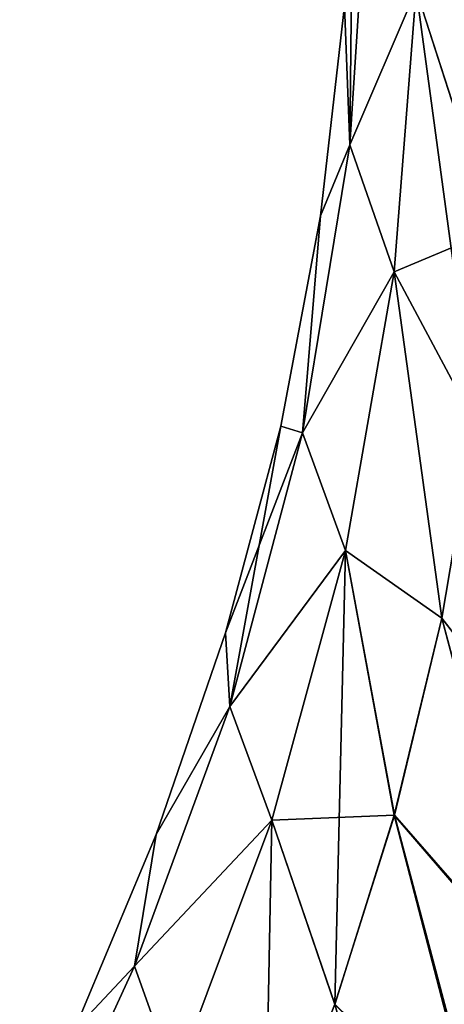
# Model space of a CAD drawing. Header units: metres. Extents: x 59 to 124, y -85 to 86.
# Tile 46 of 186: x 116.404 to 117.185, y 24.03 to 25.839. Entities that reach past the tile are written whole.
import ezdxf

# ---------------------------------------------------------------- set-up
doc = ezdxf.new("R2010")
doc.units = ezdxf.units.M
doc.layers.add('solid_21414500', color=7, linetype='CONTINUOUS')

msp = doc.modelspace()

# ---------------------------------------------------------------- linework, layer by layer
at = {"layer": 'solid_21414500'}
for points in [[(117.133209, 25.894033, 5.365966), (117.27552, 25.452133, 8.023981), (117.628296, 81.197777, 5.369483)], [(117.27552, 25.452133, -8.023981), (117.133209, 25.894035, -5.36596), (117.768806, 80.685555, -8.008526)], [(117.01165, 25.609396, -2.567527), (117.001694, 25.864407, 0), (117.018173, 26.248484, 0)], [(117.01165, 25.609396, -2.567527), (117.018173, 26.248484, 0), (117.046951, 26.160196, -2.684184)], [(117.001694, 25.864407, 0), (117.01165, 25.609396, 2.56753), (117.046951, 26.160194, 2.684188)], [(117.01165, 25.609396, -2.567527), (117.046951, 26.160196, -2.684184), (117.133209, 25.894035, -5.36596)], [(117.01165, 25.609396, 2.56753), (117.133209, 25.894033, 5.365966), (117.046951, 26.160194, 2.684188)], [(117.01165, 25.609396, -2.567527), (117.133209, 25.894035, -5.36596), (117.092644, 25.375534, -5.118577)], [(117.092644, 25.375532, 5.118584), (117.133209, 25.894033, 5.365966), (117.01165, 25.609396, 2.56753)], [(117.092644, 25.375534, -5.118577), (117.133209, 25.894035, -5.36596), (117.241196, 25.0984, -7.741993)], [(117.092644, 25.375532, 5.118584), (117.27552, 25.452133, 8.023981), (117.133209, 25.894033, 5.365966)], [(117.241196, 25.0984, -7.741993), (117.133209, 25.894035, -5.36596), (117.27552, 25.452133, -8.023981)], [(117.001694, 25.864407, 0), (116.957741, 25.478586, 0), (117.01165, 25.609396, 2.56753)], [(117.01165, 25.609396, -2.567527), (116.957741, 25.478586, 0), (117.001694, 25.864407, 0)], [(116.957741, 25.478586, 0), (116.924492, 25.079803, 2.438628), (117.01165, 25.609396, 2.56753)], [(117.092644, 25.375532, 5.118584), (117.01165, 25.609396, 2.56753), (116.924492, 25.079803, 2.438628)], [(116.924492, 25.079803, -2.438625), (116.957741, 25.478586, 0), (117.01165, 25.609396, -2.567527)], [(116.924492, 25.079803, -2.438625), (117.01165, 25.609396, -2.567527), (117.092644, 25.375534, -5.118577)], [(116.957741, 25.478586, 0), (116.88459, 25.092146, 0), (116.924492, 25.079803, 2.438628)], [(116.924492, 25.079803, -2.438625), (116.88459, 25.092146, 0), (116.957741, 25.478586, 0)], [(117.092644, 25.375532, 5.118584), (117.24118, 25.098288, 7.741894), (117.27552, 25.452133, 8.023981)], [(116.924492, 25.079803, -2.438625), (117.092644, 25.375534, -5.118577), (117.003159, 24.863493, -4.849592)], [(117.092644, 25.375532, 5.118584), (116.924492, 25.079803, 2.438628), (117.003159, 24.863491, 4.849598)], [(117.003159, 24.863493, -4.849592), (117.092644, 25.375534, -5.118577), (117.180435, 24.739302, -7.439464)], [(117.092644, 25.375532, 5.118584), (117.003159, 24.863491, 4.849598), (117.180405, 24.739134, 7.439312)], [(117.092644, 25.375534, -5.118577), (117.241196, 25.0984, -7.741993), (117.180435, 24.739302, -7.439464)], [(117.092644, 25.375532, 5.118584), (117.180405, 24.739134, 7.439312), (117.24118, 25.098288, 7.741894)], [(117.443619, 24.398699, 10.552192), (117.24118, 25.098288, 7.741894), (117.180405, 24.739134, 7.439312)], [(117.444061, 24.400698, -10.554954), (117.180435, 24.739302, -7.439464), (117.241196, 25.0984, -7.741993)], [(116.88459, 25.092146, 0), (116.783051, 24.712214, 0), (116.924492, 25.079803, 2.438628)], [(116.790756, 24.577135, -2.303444), (116.783051, 24.712214, 0), (116.88459, 25.092146, 0)], [(116.783051, 24.712214, 0), (116.790756, 24.577135, 2.303447), (116.924492, 25.079803, 2.438628)], [(116.790756, 24.577135, -2.303444), (116.88459, 25.092146, 0), (116.924492, 25.079803, -2.438625)], [(117.003159, 24.863491, 4.849598), (116.924492, 25.079803, 2.438628), (116.790756, 24.577135, 2.303447)], [(116.790756, 24.577135, -2.303444), (116.924492, 25.079803, -2.438625), (117.003159, 24.863493, -4.849592)], [(116.790756, 24.577135, -2.303444), (117.003159, 24.863493, -4.849592), (116.867935, 24.367941, -4.569792)], [(117.003159, 24.863491, 4.849598), (116.790756, 24.577135, 2.303447), (116.867935, 24.367939, 4.569797)], [(116.867935, 24.367941, -4.569792), (117.003159, 24.863493, -4.849592), (116.98378, 24.029757, -6.809404)], [(117.003159, 24.863491, 4.849598), (116.867935, 24.367939, 4.569797), (117.093201, 24.377283, 7.122653)], [(117.003159, 24.863493, -4.849592), (117.093254, 24.377472, -7.122831), (116.98378, 24.029757, -6.809404)], [(117.003159, 24.863493, -4.849592), (117.180435, 24.739302, -7.439464), (117.093254, 24.377472, -7.122831)], [(117.003159, 24.863491, 4.849598), (117.093201, 24.377283, 7.122653), (117.180405, 24.739134, 7.439312)], [(117.358353, 24.068842, 10.100307), (117.180405, 24.739134, 7.439312), (117.093201, 24.377283, 7.122653)], [(117.359566, 24.072832, -10.105765), (117.093254, 24.377472, -7.122831), (117.180435, 24.739302, -7.439464)], [(117.358353, 24.068842, 10.100307), (117.443619, 24.398699, 10.552192), (117.180405, 24.739134, 7.439312)], [(117.359566, 24.072832, -10.105765), (117.180435, 24.739302, -7.439464), (117.444061, 24.400698, -10.554954)], [(116.783051, 24.712214, 0), (116.655273, 24.341545, 0), (116.790756, 24.577135, 2.303447)], [(116.790756, 24.577135, -2.303444), (116.655273, 24.341545, 0), (116.783051, 24.712214, 0)], [(116.655273, 24.341545, 0), (116.615623, 24.09972, 2.166834), (116.790756, 24.577135, 2.303447)], [(116.867935, 24.367939, 4.569797), (116.790756, 24.577135, 2.303447), (116.615623, 24.09972, 2.166834)], [(116.615623, 24.09972, -2.166832), (116.655273, 24.341545, 0), (116.790756, 24.577135, -2.303444)], [(116.615623, 24.09972, -2.166832), (116.790756, 24.577135, -2.303444), (116.867935, 24.367941, -4.569792)], [(116.867935, 24.367939, 4.569797), (116.983711, 24.029568, 6.809223), (117.093201, 24.377283, 7.122653)], [(117.254166, 23.756708, 9.671665), (117.093201, 24.377283, 7.122653), (116.983711, 24.029568, 6.809223)], [(117.25666, 23.763374, -9.680793), (116.98378, 24.029757, -6.809404), (117.093254, 24.377472, -7.122831)], [(117.254166, 23.756708, 9.671665), (117.358353, 24.068842, 10.100307), (117.093201, 24.377283, 7.122653)], [(117.25666, 23.763374, -9.680793), (117.093254, 24.377472, -7.122831), (117.359566, 24.072832, -10.105765)], [(116.615623, 24.09972, -2.166832), (116.867935, 24.367941, -4.569792), (116.689758, 23.891947, -4.288766)], [(116.867935, 24.367939, 4.569797), (116.615623, 24.09972, 2.166834), (116.689758, 23.891947, 4.288771)], [(116.689758, 23.891947, -4.288766), (116.867935, 24.367941, -4.569792), (116.855377, 23.700642, -6.507098)], [(116.867935, 24.367939, 4.569797), (116.689758, 23.891947, 4.288771), (116.855301, 23.700474, 6.506934)], [(116.867935, 24.367939, 4.569797), (116.855301, 23.700474, 6.506934), (116.983711, 24.029568, 6.809223)], [(116.867935, 24.367941, -4.569792), (116.98378, 24.029757, -6.809404), (116.855377, 23.700642, -6.507098)], [(116.655273, 24.341545, 0), (116.504608, 23.981535, 0), (116.615623, 24.09972, 2.166834)], [(116.615623, 24.09972, -2.166832), (116.504608, 23.981535, 0), (116.655273, 24.341545, 0)], [(116.504608, 23.981535, 0), (116.404305, 23.641155, 2.032791), (116.615623, 24.09972, 2.166834)], [(116.689758, 23.891947, 4.288771), (116.615623, 24.09972, 2.166834), (116.404305, 23.641155, 2.032791)], [(116.404305, 23.641157, -2.032789), (116.504608, 23.981535, 0), (116.615623, 24.09972, -2.166832)], [(116.404305, 23.641157, -2.032789), (116.615623, 24.09972, -2.166832), (116.689758, 23.891947, -4.288766)], [(117.138641, 23.471937, -9.280416), (116.855377, 23.700642, -6.507098), (116.98378, 24.029757, -6.809404)], [(117.138641, 23.471937, -9.280416), (116.98378, 24.029757, -6.809404), (117.25666, 23.763374, -9.680793)]]:
    msp.add_3dface(points, dxfattribs=at)

doc.saveas('drawing.dxf')
